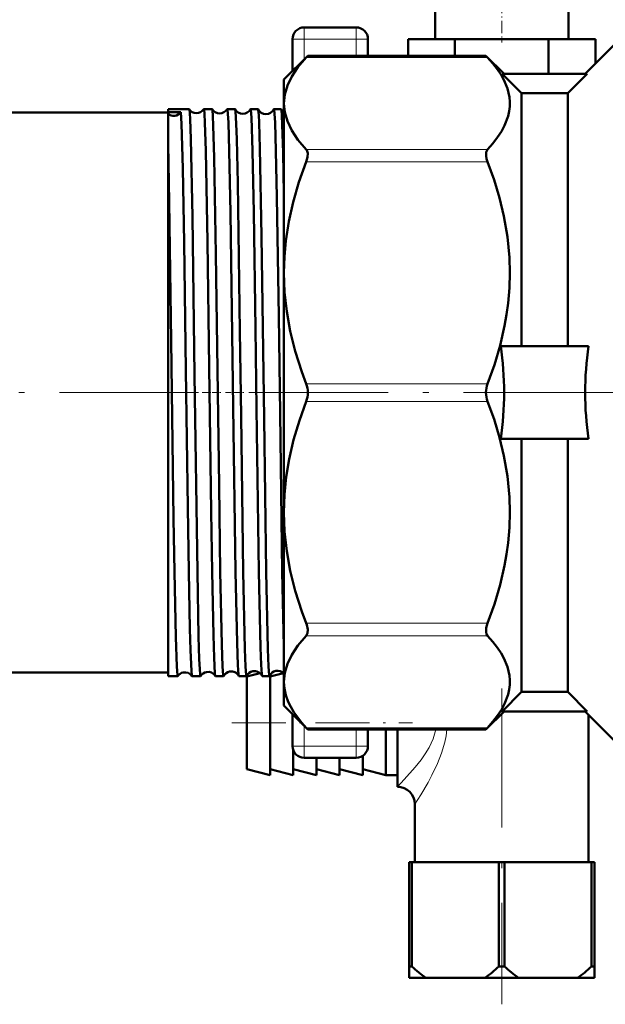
# Model space of a CAD drawing. Extents: x -1438 to 1837, y -1771 to 755.
# Tile 75 of 95: x 957 to 1008, y -369 to -284. Entities that reach past the tile are written whole.
import ezdxf

# ---------------------------------------------------------------- set-up
doc = ezdxf.new("R2010")
doc.units = 0
doc.linetypes.add('DASHDOT', pattern=[18.5, 12, -3, 0.5, -3])

msp = doc.modelspace()

# ---------------------------------------------------------------- linework, layer by layer
at = {"color": 7, "lineweight": 50}
for p, q in [((993.354, -282.602), (993.354, -285.602)), ((1004.854, -282.602), (1004.854, -285.602)), ((984.304, -284.602), (982.054, -284.602)), ((986.554, -284.602), (984.304, -284.602)), ((981.054, -285.602), (981.054, -288.352)), ((987.554, -285.602), (987.554, -287.042)), ((995.062, -285.602), (991.021, -285.602)), ((991.021, -285.602), (991.021, -287.042)), ((1003.145, -285.602), (995.062, -285.602)), ((995.062, -285.602), (995.062, -287.042)), ((1007.187, -285.602), (1003.145, -285.602)), ((1003.145, -285.602), (1003.145, -288.602)), ((1006.304, -288.602), (1009.304, -285.602)), ((1007.187, -285.602), (1007.187, -287.719)), ((980.304, -289.102), (982.363, -287.042)), ((982.221, -287.194), (982.363, -287.042)), ((997.744, -287.042), (982.363, -287.042)), ((997.744, -287.042), (997.886, -287.194)), ((999.304, -288.602), (997.744, -287.042)), ((1006.467, -288.602), (999.14, -288.602)), ((1000.804, -290.276), (999.14, -288.602)), ((1004.804, -290.276), (1006.467, -288.602)), ((980.304, -291.157), (980.304, -289.102)), ((1000.804, -290.276), (1004.804, -290.276)), ((1000.804, -312.102), (1000.804, -290.276)), ((1004.804, -312.102), (1004.804, -290.276)), ((980.304, -305.769), (980.304, -291.157)), ((925.304, -291.952), (970.304, -291.952)), ((970.304, -291.919), (970.304, -291.642)), ((970.304, -291.642), (972.123, -291.642)), ((971.414, -291.917), (970.304, -291.919)), ((970.304, -292.041), (970.304, -291.919)), ((970.304, -294.641), (970.304, -292.041)), ((972.123, -291.642), (972.129, -291.648)), ((973.389, -291.642), (974.102, -291.642)), ((975.41, -291.642), (976.083, -291.642)), ((977.428, -291.642), (978.067, -291.642)), ((979.444, -291.642), (980.053, -291.642)), ((970.304, -331.562), (970.304, -294.641)), ((980.304, -316.102), (980.304, -305.769)), ((1006.593, -312.102), (999.014, -312.102)), ((980.304, -326.434), (980.304, -316.102)), ((1006.593, -320.102), (999.014, -320.102)), ((1000.804, -341.928), (1000.804, -320.102)), ((1004.804, -341.928), (1004.804, -320.102)), ((980.304, -341.047), (980.304, -326.434)), ((970.304, -340.561), (970.304, -331.562)), ((980.167, -331.562), (980.304, -338.003)), ((925.304, -340.252), (970.304, -340.252)), ((970.304, -340.561), (971.134, -340.561)), ((971.134, -340.561), (971.14, -340.557)), ((972.371, -340.557), (972.377, -340.561)), ((972.377, -340.561), (973.112, -340.561)), ((974.4, -340.561), (975.092, -340.561)), ((976.419, -340.561), (977.075, -340.561)), ((977.104, -340.602), (978.251, -340.315)), ((978.436, -340.561), (979.06, -340.561)), ((979.104, -340.602), (980.28, -340.308)), ((979.104, -349.102), (979.104, -340.477)), ((977.104, -348.602), (977.104, -340.602)), ((980.304, -343.102), (980.304, -341.047)), ((1000.804, -341.928), (999.14, -343.602)), ((1000.804, -341.928), (1004.804, -341.928)), ((1004.804, -341.928), (1006.467, -343.602)), ((980.304, -343.102), (982.363, -345.162)), ((981.054, -343.852), (981.054, -346.602)), ((999.304, -343.602), (997.744, -345.162)), ((1006.467, -343.602), (999.14, -343.602)), ((1006.304, -343.602), (1009.304, -346.602)), ((1006.604, -343.902), (1006.604, -356.602)), ((982.363, -345.162), (982.221, -345.009)), ((997.744, -345.162), (982.363, -345.162)), ((987.554, -345.162), (987.554, -346.602)), ((989.104, -349.102), (989.104, -345.162)), ((990.104, -350.102), (990.104, -345.162)), ((997.886, -345.009), (997.744, -345.162)), ((981.104, -349.102), (981.104, -346.914)), ((984.304, -347.602), (982.054, -347.602)), ((983.104, -349.102), (983.104, -347.602)), ((986.554, -347.602), (984.304, -347.602)), ((985.104, -349.102), (985.104, -347.602)), ((987.104, -349.102), (987.104, -347.437)), ((977.104, -348.602), (979.104, -349.102)), ((979.104, -348.602), (981.104, -349.102)), ((981.104, -348.602), (983.104, -349.102)), ((983.104, -348.602), (985.104, -349.102)), ((985.104, -348.602), (987.104, -349.102)), ((987.104, -348.602), (989.104, -349.102)), ((990.104, -349.102), (989.104, -349.102)), ((991.604, -351.602), (991.604, -356.602)), ((991.104, -356.602), (991.348, -356.602)), ((991.104, -356.602), (991.104, -365.602)), ((991.348, -356.602), (991.348, -365.602)), ((998.86, -356.602), (991.348, -356.602)), ((998.86, -356.602), (998.86, -365.602)), ((998.86, -356.602), (999.348, -356.602)), ((999.348, -356.602), (999.348, -365.602)), ((1006.86, -356.602), (999.348, -356.602)), ((1006.86, -356.602), (1006.86, -365.602)), ((1006.86, -356.602), (1007.104, -356.602)), ((1007.104, -356.602), (1007.104, -365.602)), ((991.104, -365.602), (991.348, -365.602)), ((991.104, -366.602), (991.104, -365.602)), ((998.86, -365.602), (999.348, -365.602)), ((1006.86, -365.602), (1007.104, -365.602)), ((1007.104, -366.602), (1007.104, -365.602)), ((991.104, -366.602), (992.559, -366.602)), ((997.649, -366.602), (992.559, -366.602)), ((997.649, -366.602), (1000.559, -366.602)), ((1005.649, -366.602), (1000.559, -366.602)), ((1005.649, -366.602), (1007.104, -366.602))]:
    msp.add_line(p, q, dxfattribs=at)
at = {"color": 7, "linetype": 'DASHDOT', "lineweight": 18, "ltscale": 0.090015}
msp.add_line((999.104, -282.302), (999.104, -285.902), dxfattribs=at)
at = {"color": 7, "lineweight": 18}
for p, q in [((982.054, -285.602), (982.054, -284.602)), ((986.554, -285.602), (986.554, -284.602)), ((982.054, -285.602), (981.054, -285.602)), ((982.054, -285.602), (982.054, -287.352)), ((986.554, -285.602), (982.054, -285.602)), ((987.554, -285.602), (986.554, -285.602)), ((986.554, -285.602), (986.554, -287.042)), ((997.886, -287.194), (982.221, -287.194)), ((997.886, -295.12), (982.221, -295.12)), ((997.886, -296.202), (982.221, -296.202)), ((997.886, -315.336), (982.221, -315.336)), ((997.886, -316.867), (982.221, -316.867)), ((997.886, -336.001), (982.221, -336.001)), ((997.886, -337.084), (982.221, -337.084)), ((982.054, -344.852), (982.054, -346.602)), ((997.886, -345.009), (982.221, -345.009)), ((986.554, -345.162), (986.554, -346.602)), ((981.054, -346.602), (982.054, -346.602)), ((982.054, -346.602), (982.054, -347.602)), ((986.554, -346.602), (982.054, -346.602)), ((986.554, -346.602), (987.554, -346.602)), ((986.554, -346.602), (986.554, -347.602))]:
    msp.add_line(p, q, dxfattribs=at)
at = {"color": 7, "linetype": 'DASHDOT', "lineweight": 18}
for p, q in [((905.429, -316.102), (978.96, -316.102)), ((977.298, -316.102), (1002.94, -316.102)), ((999.354, -316.102), (1064.754, -316.102)), ((999.104, -341.632), (999.104, -368.872))]:
    msp.add_line(p, q, dxfattribs=at)
at = {"color": 7, "linetype": 'DASHDOT', "lineweight": 18, "ltscale": 0.04292}
msp.add_line((973.239, -316.102), (974.956, -316.102), dxfattribs=at)
at = {"color": 7, "linetype": 'DASHDOT', "lineweight": 18, "ltscale": 0.041788}
msp.add_line((975.263, -316.102), (976.934, -316.102), dxfattribs=at)
at = {"color": 7, "linetype": 'DASHDOT', "lineweight": 18, "ltscale": 0.040802}
msp.add_line((977.284, -316.102), (978.916, -316.102), dxfattribs=at)
at = {"color": 7, "linetype": 'DASHDOT', "lineweight": 18, "ltscale": 0.389999}
msp.add_line((975.804, -344.602), (991.404, -344.602), dxfattribs=at)
at = {"color": 7, "lineweight": 50}
for points in [[(982.221, -287.194), (981.515, -288.027), (980.978, -288.833), (980.601, -289.619), (980.378, -290.391), (980.304, -291.157)], [(997.886, -295.12), (998.344, -294.601), (998.748, -294.075), (999.079, -293.567), (999.353, -293.054), (999.655, -292.244), (999.746, -291.835), (999.795, -291.424), (999.801, -291.017), (999.766, -290.609), (999.594, -289.869), (999.291, -289.135), (999.042, -288.685), (998.748, -288.24), (998.344, -287.714), (997.886, -287.194)], [(980.304, -291.157), (980.378, -291.923), (980.601, -292.696), (980.978, -293.481), (981.515, -294.287), (982.221, -295.12)], [(971.414, -291.917), (971.47, -292.92), (971.578, -296.786), (971.692, -303.166), (971.846, -314.171), (972.006, -326.014), (972.092, -331.562)], [(972.129, -291.648), (972.134, -291.659), (972.145, -291.703), (972.176, -291.995), (972.207, -292.522), (972.269, -294.222), (972.407, -300.948), (972.598, -314.613), (972.833, -331.562)], [(973.389, -291.642), (973.391, -291.643), (973.392, -291.644), (973.396, -291.648), (973.4, -291.657), (973.409, -291.69), (973.449, -292.069), (973.489, -292.81), (973.566, -295.245), (973.714, -303.088), (973.865, -313.918), (974.034, -326.389), (974.114, -331.562)], [(974.109, -291.649), (974.116, -291.667), (974.13, -291.737), (974.17, -292.219), (974.211, -293.087), (974.289, -295.826), (974.436, -304.173), (974.702, -324.114), (974.813, -331.562)], [(975.41, -291.642), (975.412, -291.643), (975.413, -291.644), (975.416, -291.648), (975.421, -291.657), (975.43, -291.69), (975.47, -292.069), (975.509, -292.81), (975.586, -295.245), (975.694, -300.594), (975.931, -317.363), (976.134, -331.562)], [(976.092, -291.651), (976.102, -291.686), (976.123, -291.837), (976.185, -292.911), (976.23, -294.248), (976.317, -298.042), (976.51, -310.792), (976.605, -318.142), (976.795, -331.562)], [(977.428, -291.642), (977.431, -291.643), (977.433, -291.645), (977.437, -291.652), (977.443, -291.668), (977.454, -291.725), (977.507, -292.375), (977.604, -295.237), (977.712, -300.576), (977.859, -310.584), (977.95, -317.473), (978.152, -331.562)], [(978.077, -291.653), (978.095, -291.735), (978.13, -292.13), (978.166, -292.824), (978.235, -295.009), (978.379, -302.598), (978.592, -318.328), (978.78, -331.562)], [(979.444, -291.642), (979.446, -291.643), (979.448, -291.644), (979.451, -291.648), (979.455, -291.657), (979.464, -291.69), (979.504, -292.069), (979.544, -292.808), (979.62, -295.245), (979.704, -299.244), (979.861, -309.519), (979.971, -317.898), (980.167, -331.562)], [(980.064, -291.657), (980.083, -291.752), (980.121, -292.202), (980.158, -292.983), (980.231, -295.424), (980.304, -298.917)], [(970.304, -294.641), (970.408, -299.643), (970.582, -311.613), (970.786, -327.003), (970.855, -331.562)], [(982.221, -296.202), (982.34, -295.793), (982.358, -295.45), (982.272, -295.186), (982.221, -295.12)], [(997.886, -295.12), (997.767, -295.35), (997.749, -295.668), (997.797, -295.93), (997.886, -296.202)], [(982.221, -296.202), (981.594, -297.964), (981.097, -299.678), (980.723, -301.354), (980.469, -303.002), (980.345, -304.389), (980.304, -305.769)], [(997.886, -315.336), (998.472, -313.699), (998.965, -312.035), (999.353, -310.348), (999.523, -309.373), (999.655, -308.392), (999.766, -307.079), (999.804, -305.763), (999.766, -304.446), (999.594, -302.659), (999.291, -300.887), (998.911, -299.304), (998.44, -297.741), (997.886, -296.202)], [(980.304, -305.769), (980.364, -307.434), (980.545, -309.109), (980.849, -310.807), (981.28, -312.539), (981.844, -314.314), (982.221, -315.336)], [(982.221, -316.867), (981.635, -318.505), (981.142, -320.169), (980.755, -321.856), (980.506, -323.373), (980.355, -324.9), (980.304, -326.434)], [(997.886, -336.001), (998.472, -334.364), (998.965, -332.7), (999.353, -331.013), (999.523, -330.038), (999.655, -329.057), (999.766, -327.744), (999.804, -326.427), (999.766, -325.111), (999.594, -323.324), (999.291, -321.552), (998.911, -319.969), (998.44, -318.406), (997.886, -316.867)], [(980.304, -326.434), (980.364, -328.099), (980.545, -329.774), (980.849, -331.472), (981.28, -333.203), (981.844, -334.979), (982.221, -336.001)], [(970.855, -331.562), (970.968, -337.213), (971.052, -339.737), (971.107, -340.468), (971.125, -340.551), (971.129, -340.558), (971.131, -340.56), (971.134, -340.561)], [(972.092, -331.562), (972.188, -336.469), (972.239, -338.336), (972.317, -340.135), (972.353, -340.491), (972.365, -340.543), (972.371, -340.557)], [(972.833, -331.562), (972.944, -337.151), (973.002, -339.089), (973.075, -340.393), (973.1, -340.543), (973.105, -340.555), (973.108, -340.559), (973.111, -340.561), (973.112, -340.561)], [(974.114, -331.562), (974.225, -337.042), (974.283, -338.975), (974.356, -340.334), (974.38, -340.517), (974.388, -340.547), (974.392, -340.555)], [(974.813, -331.562), (974.942, -337.83), (975.01, -339.738), (975.065, -340.469), (975.083, -340.551), (975.087, -340.558), (975.089, -340.56), (975.092, -340.561)], [(976.134, -331.562), (976.262, -337.698), (976.33, -339.622), (976.384, -340.414), (976.402, -340.527), (976.411, -340.554)], [(976.795, -331.562), (976.937, -338.243), (976.993, -339.733), (977.047, -340.468), (977.066, -340.551), (977.07, -340.558), (977.072, -340.56), (977.075, -340.561)], [(978.152, -331.562), (978.291, -338.09), (978.346, -339.597), (978.4, -340.404), (978.418, -340.522), (978.427, -340.551)], [(978.78, -331.562), (978.921, -338.243), (978.977, -339.733), (979.032, -340.468), (979.051, -340.551), (979.055, -340.558), (979.057, -340.56), (979.06, -340.561)], [(982.221, -337.084), (982.341, -336.85), (982.358, -336.534), (982.273, -336.148), (982.221, -336.001)], [(997.886, -336.001), (997.769, -336.402), (997.75, -336.764), (997.797, -336.945), (997.886, -337.084)], [(982.221, -337.084), (981.515, -337.916), (980.978, -338.722), (980.601, -339.508), (980.378, -340.281), (980.304, -341.047)], [(997.886, -345.009), (998.344, -344.49), (998.748, -343.964), (999.079, -343.456), (999.353, -342.943), (999.655, -342.133), (999.746, -341.724), (999.795, -341.314), (999.801, -340.906), (999.766, -340.498), (999.594, -339.758), (999.291, -339.024), (999.042, -338.575), (998.748, -338.129), (998.344, -337.603), (997.886, -337.084)], [(980.304, -341.047), (980.345, -341.62), (980.47, -342.197), (980.68, -342.779), (980.895, -343.221), (981.159, -343.669), (981.845, -344.587), (982.221, -345.009)]]:
    msp.add_lwpolyline(points, dxfattribs=at)
at = {"color": 7, "lineweight": 18}
for points in [[(990.104, -350.102), (990.696, -349.489), (991.642, -348.425), (992.143, -347.789), (992.504, -347.273), (992.835, -346.725), (993.185, -345.969), (993.314, -345.571), (993.402, -345.162)], [(991.604, -351.602), (992.109, -350.804), (992.741, -349.73), (993.076, -349.109), (993.564, -348.092), (993.913, -347.209), (994.19, -346.267), (994.298, -345.72), (994.367, -345.162)]]:
    msp.add_lwpolyline(points, dxfattribs=at)
at = {"color": 7, "lineweight": 50}
for centre, radius, start, end in [((982.054, -285.602), 1, 90, 180.00001), ((986.554, -285.602), 1, 0, 90), ((972.755, -291.247), 0.743, 212.61337, 269.86966), ((972.757, -291.247), 0.743, 269.73727, 327.36106), ((973.391, -291.651), 0.00921, 101.6985, 157.15692), ((974.099, -291.652), 0.0102, 18.70673, 75.50108), ((974.755, -291.283), 0.742, 209.57268, 269.88587), ((974.757, -291.283), 0.742, 269.70993, 330.41644), ((975.412, -291.653), 0.0106, 104.50337, 161.18609), ((976.08, -291.654), 0.0122, 14.5031, 72.02455), ((976.754, -291.318), 0.742, 206.65624, 269.91092), ((976.757, -291.318), 0.742, 269.69009, 333.33104), ((977.432, -291.654), 0.0125, 107.84193, 165.36647), ((978.062, -291.656), 0.015, 10.54724, 67.9554), ((978.754, -291.354), 0.74, 203.84143, 269.95408), ((978.758, -291.354), 0.741, 269.66051, 336.12592), ((979.45, -291.657), 0.0154, 111.91768, 169.35409), ((980.045, -291.66), 0.0194, 6.91803, 63.15748), ((980.743, -291.398), 0.727, 200.88308, 232.81229), ((971.284, -316.121), 28.02, 0.03936, 8.24697), ((1034.323, -316.121), 28.02, 171.753, 179.96066), ((980.243, -316.099), 2.121, 359.93203, 21.08319), ((999.865, -316.099), 2.121, 158.91658, 180.06821), ((980.242, -316.104), 2.121, 338.91681, 0.06714), ((999.865, -316.104), 2.121, 179.93179, 201.08342), ((971.293, -316.083), 28.011, 351.75168, 359.96198), ((1034.324, -316.083), 28.02, 180.03936, 188.24697), ((971.754, -340.973), 0.742, 100.73211, 145.85502), ((971.756, -340.975), 0.744, 34.22698, 100.84153), ((973.11, -340.552), 0.00942, 282.99004, 339.12957), ((973.754, -340.938), 0.741, 100.7207, 148.95648), ((973.756, -340.94), 0.743, 31.12207, 100.86692), ((974.402, -340.552), 0.00979, 200.97228, 257.10783), ((975.089, -340.551), 0.0111, 286.15547, 343.40585), ((975.753, -340.902), 0.74, 100.69414, 151.95082), ((975.756, -340.904), 0.743, 28.14975, 100.88551), ((976.422, -340.55), 0.0114, 196.71513, 253.97876), ((977.07, -340.549), 0.0135, 289.93769, 347.50746), ((977.753, -340.866), 0.739, 100.66505, 154.81706), ((977.756, -340.869), 0.742, 25.30161, 100.90852), ((978.441, -340.548), 0.0139, 192.56402, 250.1697), ((979.053, -340.546), 0.017, 294.37089, 351.31847), ((979.752, -340.83), 0.738, 100.62565, 157.5645), ((979.756, -340.836), 0.745, 42.65826, 100.81838), ((982.054, -346.602), 1, 180.00001, 270), ((986.554, -346.602), 1, 270, 360), ((990.104, -351.602), 1.5, 0.00004, 89.99996), ((998.322, -358.404), 10.021, 225.90512, 234.8938), ((991.886, -358.404), 10.021, 305.1062, 314.09487), ((1006.322, -358.404), 10.021, 225.90512, 234.8938), ((999.886, -358.404), 10.021, 305.1062, 314.09487)]:
    msp.add_arc(centre, radius, start, end, dxfattribs=at)
msp.add_ellipse((970.804, -291.487), major_axis=(0.747, 0.064), ratio=0.988599, start_param=3.898542, end_param=5.57815, dxfattribs=at)

doc.saveas('drawing.dxf')
